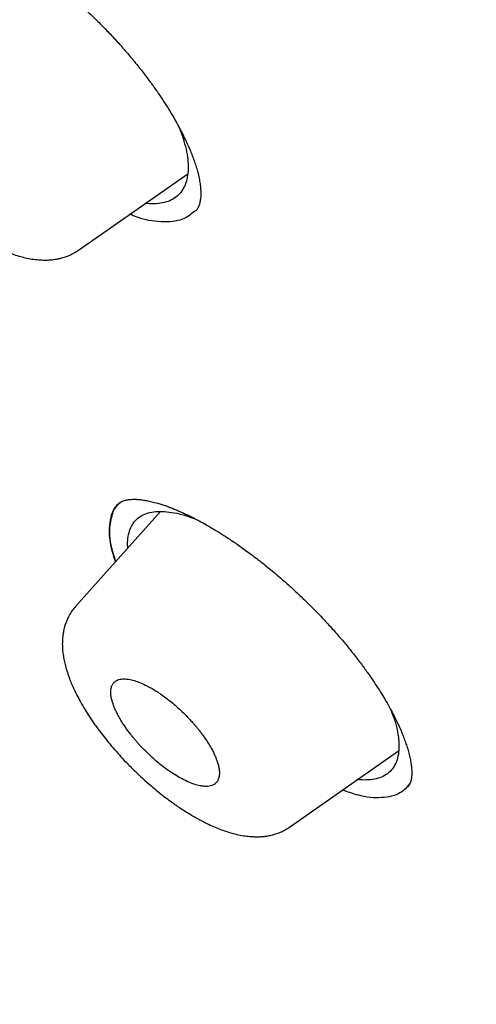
# Model space of a CAD drawing. Header units: millimetres. Extents: x 8 to 601, y 12 to 948.
# Tile 17 of 125: x 506 to 512, y 335 to 347. Entities that reach past the tile are written whole.
import ezdxf

# ---------------------------------------------------------------- set-up
doc = ezdxf.new("R2010")
doc.units = ezdxf.units.MM

msp = doc.modelspace()

# ---------------------------------------------------------------- linework, layer by layer
at = {"color": 7, "linetype": 'Continuous', "lineweight": 30}
for p, q in [((506.702, 344.566), (508.08, 345.53)), ((507.229, 341.389), (507.214, 341.375)), ((507.738, 341.272), (506.665, 340.075)), ((509.365, 337.295), (510.74, 338.258))]:
    msp.add_line(p, q, dxfattribs=at)
for points, knots in [([(546.31, 319.917), (546.414, 320.603), (546.621, 321.969), (546.63, 324.249), (546.489, 326.623), (546.21, 329.082), (545.791, 331.861), (545.206, 334.973), (544.448, 338.418), (543.505, 342.325), (542.383, 346.691), (541.162, 351.491), (539.875, 356.343), (538.436, 361.307), (537.042, 365.565), (535.764, 369.067), (534.688, 371.764), (533.463, 374.538), (532.048, 377.395), (530.493, 380.167), (528.807, 382.82), (527.026, 385.31), (525.063, 387.733), (522.988, 390.04), (520.858, 392.223), (518.345, 394.629), (515.447, 397.208), (512.175, 399.906), (508.912, 402.43), (505.667, 404.796), (502.447, 406.995), (499.265, 409.024), (496.13, 410.904), (493.032, 412.693), (489.945, 414.469), (486.867, 416.174), (483.815, 417.75), (480.813, 419.147), (477.885, 420.345), (475.044, 421.346), (472.303, 422.114), (469.989, 422.546), (468.089, 422.689), (466.567, 422.614), (465.194, 422.297), (464.031, 421.679), (463.132, 420.734), (462.45, 419.448), (461.999, 417.891), (461.884, 416.638), (461.829, 416.041)], [0, 0, 0, 0, 0.019898, 0.0396, 0.059164, 0.078622, 0.098012, 0.12334, 0.148581, 0.17373, 0.20787, 0.241963, 0.276211, 0.310624, 0.345209, 0.362608, 0.380134, 0.39781, 0.415671, 0.433755, 0.448995, 0.464411, 0.479836, 0.49507, 0.51012, 0.525029, 0.547188, 0.569187, 0.591087, 0.612948, 0.634795, 0.656565, 0.678193, 0.699626, 0.721058, 0.742686, 0.764457, 0.7863, 0.808166, 0.830063, 0.852062, 0.874222, 0.88913, 0.904182, 0.919413, 0.934843, 0.95025, 0.965501, 0.983579, 1, 1, 1, 1]), ([(544.101, 319.878), (544.186, 320.426), (544.357, 321.522), (544.405, 323.329), (544.343, 325.217), (544.175, 327.181), (543.925, 329.2), (543.545, 331.658), (542.994, 334.581), (542.241, 337.983), (541.364, 341.596), (540.38, 345.404), (539.346, 349.383), (538.284, 353.383), (537.143, 357.436), (535.878, 361.565), (534.681, 365.084), (533.614, 367.955), (532.744, 370.143), (531.787, 372.367), (530.725, 374.631), (529.537, 376.933), (528.317, 379.071), (527.089, 381.024), (525.891, 382.779), (524.595, 384.513), (523.059, 386.396), (521.273, 388.395), (519.254, 390.481), (517.052, 392.606), (514.679, 394.755), (512.145, 396.911), (509.6, 398.956), (507.056, 400.902), (504.307, 402.905), (501.364, 404.924), (498.239, 406.927), (495.143, 408.789), (492.07, 410.567), (489.007, 412.327), (485.964, 414.006), (482.962, 415.547), (480.214, 416.816), (477.723, 417.839), (475.479, 418.657), (473.301, 419.335), (471.201, 419.853), (469.312, 420.167), (467.644, 420.277), (466.197, 420.191), (465.011, 419.908), (464.08, 419.45), (463.376, 418.869), (462.806, 418.135), (462.314, 417.174), (461.937, 415.959), (461.7, 414.479), (461.609, 412.881), (461.637, 411.193), (461.761, 409.436), (462.028, 407.026), (462.513, 403.918), (463.277, 400.079), (464.173, 396.167), (465.154, 392.214), (466.166, 388.247), (467.144, 384.488), (468.132, 380.902), (469.144, 377.483), (470.265, 374.006), (471.363, 370.901), (472.399, 368.189), (473.336, 365.891), (474.36, 363.556), (475.474, 361.184), (476.317, 359.572), (476.739, 358.765)], [0, 0, 0, 0, 0.011709, 0.0234, 0.035079, 0.046745, 0.058401, 0.070053, 0.08835, 0.106637, 0.124908, 0.145647, 0.166375, 0.187119, 0.207887, 0.228673, 0.249479, 0.259892, 0.270315, 0.28075, 0.291198, 0.301658, 0.31213, 0.319994, 0.327864, 0.335737, 0.343609, 0.354092, 0.364563, 0.37502, 0.38755, 0.400066, 0.41258, 0.425091, 0.437599, 0.45323, 0.468841, 0.484431, 0.499999, 0.515569, 0.531166, 0.546782, 0.562408, 0.574915, 0.587424, 0.599934, 0.612454, 0.624987, 0.635443, 0.645912, 0.656393, 0.664263, 0.672136, 0.680006, 0.687871, 0.698343, 0.708803, 0.71925, 0.729685, 0.740108, 0.750521, 0.771326, 0.792113, 0.81288, 0.833624, 0.854353, 0.875091, 0.892532, 0.909986, 0.927451, 0.944927, 0.955919, 0.966921, 0.977933, 0.988958, 1, 1, 1, 1]), ([(492.139, 410.008), (492.234, 409.953), (492.422, 409.845), (492.696, 409.687), (492.957, 409.536), (493.206, 409.392), (493.44, 409.256), (493.66, 409.128), (493.867, 409.008), (494.06, 408.895), (494.243, 408.789), (494.413, 408.689), (494.572, 408.596), (494.718, 408.51), (494.853, 408.431), (494.981, 408.356), (495.107, 408.282), (495.37, 408.127), (495.773, 407.888), (496.32, 407.562), (497.019, 407.141), (497.867, 406.625), (498.864, 406.006), (499.696, 405.478), (500.363, 405.047), (500.865, 404.719), (501.373, 404.384), (501.889, 404.04), (502.417, 403.683), (502.834, 403.399), (503.136, 403.191), (503.319, 403.064), (503.504, 402.936), (503.691, 402.806), (503.88, 402.674), (504.068, 402.543), (504.251, 402.413), (504.429, 402.288), (504.598, 402.168), (504.758, 402.054), (504.907, 401.947), (505.044, 401.849), (505.175, 401.755), (505.313, 401.655), (505.465, 401.545), (505.636, 401.422), (505.817, 401.29), (506.009, 401.149), (506.212, 401), (506.519, 400.775), (506.923, 400.476), (507.399, 400.119), (507.85, 399.778), (508.279, 399.451), (508.706, 399.123), (509.276, 398.682), (509.987, 398.123), (510.668, 397.579), (511.179, 397.167), (511.523, 396.887), (511.876, 396.597), (512.185, 396.342), (512.449, 396.123), (512.663, 395.944), (512.875, 395.766), (513.079, 395.594), (513.268, 395.433), (513.442, 395.285), (513.601, 395.15), (513.745, 395.026), (513.881, 394.91), (514.017, 394.792), (514.163, 394.665), (514.323, 394.526), (514.5, 394.372), (514.695, 394.201), (514.905, 394.016), (515.195, 393.759), (515.556, 393.437), (515.978, 393.055), (516.386, 392.682), (516.784, 392.314), (517.175, 391.949), (517.622, 391.527), (518.125, 391.045), (518.683, 390.501), (519.238, 389.951), (519.789, 389.394), (520.336, 388.83), (520.839, 388.301), (521.299, 387.807), (521.718, 387.349), (522.133, 386.888), (522.543, 386.421), (522.95, 385.951), (523.345, 385.483), (523.729, 385.02), (524.1, 384.561), (524.464, 384.1), (524.823, 383.637), (525.175, 383.171), (525.523, 382.701), (525.869, 382.224), (526.155, 381.819), (526.383, 381.49), (526.555, 381.24), (526.722, 380.994), (526.88, 380.759), (527.026, 380.539), (527.159, 380.336), (527.27, 380.165), (527.36, 380.026), (527.432, 379.914), (527.503, 379.804), (527.576, 379.689), (527.655, 379.564), (527.742, 379.426), (527.835, 379.276), (527.941, 379.105), (528.059, 378.912), (528.188, 378.698), (528.321, 378.477), (528.478, 378.212), (528.654, 377.912), (528.858, 377.558), (529.065, 377.193), (529.275, 376.818), (529.498, 376.411), (529.735, 375.972), (529.984, 375.5), (530.223, 375.036), (530.489, 374.511), (530.779, 373.924), (531.091, 373.274), (531.394, 372.627), (531.688, 371.981), (531.912, 371.476), (532.073, 371.109), (532.172, 370.879), (532.272, 370.647), (532.371, 370.414), (532.47, 370.179), (532.567, 369.947), (532.66, 369.72), (532.746, 369.51), (532.825, 369.317), (532.896, 369.14), (532.964, 368.972), (533.028, 368.812), (533.09, 368.656), (533.153, 368.496), (533.223, 368.317), (533.301, 368.117), (533.387, 367.894), (533.478, 367.658), (533.57, 367.414), (533.663, 367.167), (533.797, 366.81), (533.967, 366.346), (534.167, 365.795), (534.354, 365.267), (534.53, 364.766), (534.7, 364.273), (534.866, 363.786), (535.082, 363.145), (535.344, 362.351), (535.668, 361.347), (536, 360.288), (536.339, 359.176), (536.675, 358.044), (537.008, 356.891), (537.339, 355.718), (537.662, 354.55), (537.977, 353.387), (538.354, 351.97), (538.789, 350.301), (539.283, 348.381), (539.675, 346.852), (539.968, 345.712), (540.161, 344.96), (540.353, 344.21), (540.544, 343.459), (540.734, 342.705), (540.888, 342.093), (541.005, 341.619), (541.088, 341.285), (541.172, 340.943), (541.241, 340.659), (541.295, 340.435), (541.335, 340.273), (541.373, 340.113), (541.41, 339.959), (541.445, 339.815), (541.476, 339.684), (541.504, 339.566), (541.529, 339.46), (541.552, 339.363), (541.574, 339.27), (541.596, 339.175), (541.619, 339.077), (541.644, 338.973), (541.67, 338.863), (541.697, 338.747), (541.725, 338.626), (541.755, 338.496), (541.787, 338.358), (541.82, 338.212), (541.869, 337.998), (541.932, 337.723), (542.006, 337.393), (542.076, 337.075), (542.144, 336.77), (542.208, 336.473), (542.299, 336.051), (542.415, 335.5), (542.57, 334.741), (542.734, 333.907), (542.903, 333), (543.061, 332.101), (543.208, 331.21), (543.341, 330.327), (543.433, 329.654), (543.494, 329.183), (543.527, 328.912), (543.559, 328.642), (543.59, 328.372), (543.619, 328.101), (543.65, 327.794), (543.684, 327.448), (543.71, 327.145), (543.729, 326.915), (543.74, 326.766), (543.75, 326.624), (543.759, 326.498), (543.767, 326.387), (543.773, 326.289), (543.779, 326.197), (543.784, 326.113), (543.788, 326.032), (543.793, 325.945), (543.798, 325.848), (543.803, 325.738), (543.809, 325.618), (543.814, 325.489), (543.819, 325.351), (543.824, 325.205), (543.829, 325.055), (543.832, 324.905), (543.835, 324.757), (543.837, 324.611), (543.839, 324.409), (543.839, 324.153), (543.836, 323.845), (543.829, 323.538), (543.82, 323.288), (543.81, 323.092), (543.802, 322.953), (543.794, 322.813), (543.785, 322.692), (543.778, 322.595), (543.772, 322.523), (543.767, 322.459), (543.762, 322.404), (543.758, 322.358), (543.754, 322.321), (543.751, 322.29), (543.749, 322.259), (543.745, 322.225), (543.741, 322.184), (543.736, 322.139), (543.731, 322.085), (543.724, 322.023), (543.715, 321.95), (543.705, 321.866), (543.693, 321.773), (543.68, 321.669), (543.664, 321.556), (543.645, 321.433), (543.624, 321.3), (543.6, 321.158), (543.572, 321.008), (543.542, 320.851), (543.507, 320.686), (543.468, 320.513), (543.439, 320.396), (543.424, 320.336)], [0, 0, 0, 0, 0.002938, 0.005744, 0.008416, 0.010954, 0.01336, 0.015593, 0.017697, 0.019674, 0.021521, 0.023275, 0.024894, 0.026381, 0.027734, 0.029011, 0.030294, 0.031584, 0.037035, 0.042605, 0.048243, 0.05831, 0.068375, 0.07844, 0.083473, 0.088505, 0.093571, 0.098743, 0.104025, 0.109422, 0.111232, 0.113057, 0.114897, 0.116752, 0.118621, 0.120505, 0.122344, 0.12408, 0.125789, 0.127385, 0.128868, 0.130239, 0.131503, 0.132795, 0.134387, 0.136086, 0.137893, 0.139807, 0.141828, 0.143949, 0.14894, 0.153834, 0.158122, 0.162355, 0.166586, 0.170816, 0.179275, 0.187729, 0.191056, 0.194457, 0.197959, 0.201564, 0.203665, 0.205798, 0.20795, 0.209988, 0.211882, 0.213599, 0.215177, 0.216614, 0.217911, 0.219231, 0.22069, 0.222288, 0.224025, 0.225993, 0.228114, 0.230325, 0.234713, 0.23896, 0.243065, 0.247039, 0.250986, 0.254935, 0.260647, 0.26636, 0.272072, 0.277784, 0.283494, 0.289203, 0.293688, 0.298176, 0.302666, 0.307161, 0.311663, 0.316169, 0.320461, 0.324745, 0.329025, 0.333302, 0.337578, 0.341862, 0.346212, 0.350639, 0.352896, 0.355173, 0.357442, 0.359577, 0.361563, 0.363399, 0.365086, 0.366159, 0.367161, 0.368103, 0.369121, 0.370252, 0.371497, 0.372855, 0.374326, 0.37614, 0.378098, 0.380157, 0.382191, 0.385316, 0.388358, 0.391872, 0.395271, 0.398605, 0.403002, 0.407324, 0.411572, 0.415796, 0.421831, 0.427868, 0.433908, 0.439951, 0.446025, 0.448184, 0.450361, 0.452558, 0.454773, 0.457007, 0.459253, 0.461425, 0.463497, 0.465273, 0.466968, 0.468582, 0.470116, 0.471579, 0.473103, 0.474728, 0.47675, 0.47891, 0.481208, 0.483611, 0.486014, 0.488411, 0.494028, 0.499591, 0.504631, 0.509572, 0.51442, 0.519241, 0.524064, 0.533537, 0.54301, 0.554287, 0.565565, 0.576843, 0.588926, 0.60101, 0.613094, 0.625177, 0.63726, 0.657399, 0.677538, 0.697679, 0.70559, 0.713502, 0.721413, 0.729324, 0.737258, 0.74531, 0.748786, 0.752327, 0.755962, 0.759692, 0.761397, 0.763122, 0.764863, 0.766526, 0.768057, 0.769455, 0.770721, 0.771855, 0.772858, 0.773836, 0.774846, 0.775887, 0.776994, 0.77821, 0.779421, 0.780722, 0.782116, 0.7836, 0.785176, 0.786826, 0.790513, 0.794075, 0.797511, 0.800821, 0.804011, 0.807169, 0.814613, 0.822056, 0.832126, 0.842195, 0.852263, 0.862331, 0.872398, 0.882466, 0.885623, 0.88878, 0.891937, 0.895094, 0.898271, 0.901536, 0.905986, 0.910596, 0.912451, 0.914274, 0.915988, 0.91759, 0.918864, 0.920057, 0.921171, 0.922206, 0.923162, 0.924138, 0.92539, 0.926753, 0.928227, 0.929812, 0.931544, 0.933391, 0.935293, 0.937177, 0.939044, 0.940894, 0.942728, 0.94675, 0.950689, 0.954666, 0.958762, 0.960602, 0.962465, 0.964352, 0.966249, 0.967345, 0.968329, 0.969199, 0.969957, 0.970603, 0.971091, 0.971487, 0.971883, 0.97236, 0.972915, 0.97355, 0.974265, 0.975148, 0.976173, 0.977347, 0.97867, 0.980144, 0.981767, 0.983541, 0.985466, 0.987542, 0.989769, 0.992105, 0.994588, 0.997219, 1, 1, 1, 1]), ([(504.593, 348.686), (504.596, 348.688), (504.601, 348.693), (504.609, 348.698), (504.616, 348.702), (504.623, 348.706), (504.629, 348.709), (504.638, 348.713), (504.648, 348.717), (504.66, 348.721), (504.672, 348.724), (504.684, 348.727), (504.699, 348.73), (504.722, 348.733), (504.749, 348.736), (504.779, 348.737), (504.813, 348.736), (504.86, 348.733), (504.926, 348.725), (505, 348.711), (505.075, 348.691), (505.147, 348.67), (505.207, 348.65), (505.254, 348.632), (505.29, 348.618), (505.325, 348.604), (505.359, 348.59), (505.397, 348.573), (505.446, 348.551), (505.508, 348.521), (505.587, 348.482), (505.679, 348.432), (505.782, 348.373), (505.894, 348.304), (506.016, 348.224), (506.15, 348.13), (506.295, 348.022), (506.441, 347.906), (506.587, 347.783), (506.731, 347.656), (506.866, 347.529), (506.992, 347.405), (507.107, 347.286), (507.223, 347.161), (507.297, 347.075), (507.335, 347.031)], [0, 0, 0, 0, 0.019403, 0.03515, 0.047217, 0.055738, 0.064184, 0.074003, 0.087352, 0.101265, 0.112583, 0.121161, 0.133527, 0.149864, 0.169799, 0.188254, 0.203701, 0.228512, 0.259996, 0.292912, 0.321555, 0.347582, 0.371724, 0.384376, 0.396394, 0.407778, 0.418525, 0.42994, 0.443985, 0.463942, 0.487586, 0.514922, 0.545959, 0.577399, 0.611931, 0.649575, 0.690343, 0.73424, 0.773207, 0.814328, 0.857583, 0.891417, 0.926431, 0.962624, 1, 1, 1, 1]), ([(504.027, 347.367), (504.014, 347.353), (503.992, 347.326), (503.964, 347.285), (503.944, 347.25), (503.926, 347.216), (503.908, 347.176), (503.891, 347.128), (503.876, 347.075), (503.866, 347.024), (503.86, 346.975), (503.856, 346.927), (503.855, 346.875), (503.856, 346.821), (503.862, 346.76), (503.871, 346.694), (503.885, 346.627), (503.9, 346.569), (503.914, 346.519), (503.93, 346.472), (503.953, 346.408), (503.987, 346.325), (504.035, 346.224), (504.09, 346.119), (504.151, 346.015), (504.213, 345.918), (504.277, 345.825), (504.342, 345.735), (504.415, 345.641), (504.496, 345.542), (504.586, 345.44), (504.684, 345.335), (504.791, 345.229), (504.902, 345.127), (505.011, 345.033), (505.112, 344.951), (505.205, 344.881), (505.288, 344.823), (505.361, 344.774), (505.427, 344.732), (505.488, 344.696), (505.547, 344.662), (505.609, 344.629), (505.678, 344.595), (505.758, 344.56), (505.843, 344.526), (505.928, 344.498), (506.012, 344.475), (506.095, 344.457), (506.163, 344.448), (506.217, 344.444), (506.256, 344.442), (506.294, 344.442), (506.328, 344.443), (506.358, 344.445), (506.391, 344.449), (506.427, 344.454), (506.466, 344.462), (506.504, 344.472), (506.536, 344.482), (506.562, 344.492), (506.588, 344.502), (506.619, 344.517), (506.659, 344.538), (506.687, 344.556), (506.702, 344.566)], [0, 0, 0, 0, 0.014094, 0.025905, 0.035401, 0.042565, 0.052645, 0.066376, 0.081327, 0.093985, 0.105716, 0.11833, 0.130974, 0.144451, 0.159224, 0.176941, 0.194618, 0.208801, 0.219794, 0.231063, 0.243734, 0.266913, 0.292032, 0.316738, 0.341039, 0.364961, 0.384925, 0.405981, 0.428231, 0.451695, 0.476407, 0.502419, 0.529684, 0.557892, 0.584498, 0.608771, 0.630729, 0.650381, 0.667733, 0.682794, 0.696867, 0.710883, 0.724944, 0.741106, 0.76026, 0.781807, 0.80292, 0.823259, 0.843701, 0.864862, 0.874363, 0.884152, 0.893966, 0.902581, 0.909835, 0.91715, 0.92666, 0.936816, 0.946829, 0.955194, 0.961893, 0.967717, 0.975845, 0.986607, 1, 1, 1, 1]), ([(507.335, 347.031), (507.375, 346.984), (507.451, 346.892), (507.554, 346.759), (507.646, 346.635), (507.726, 346.52), (507.796, 346.414), (507.86, 346.312), (507.917, 346.215), (507.967, 346.125), (508.007, 346.048), (508.04, 345.984), (508.064, 345.932), (508.082, 345.893), (508.096, 345.861), (508.108, 345.833), (508.121, 345.801), (508.135, 345.767), (508.153, 345.72), (508.173, 345.661), (508.194, 345.595), (508.213, 345.525), (508.228, 345.455), (508.239, 345.389), (508.243, 345.339), (508.245, 345.304), (508.245, 345.277), (508.245, 345.25), (508.243, 345.222), (508.239, 345.195), (508.234, 345.171), (508.23, 345.152), (508.225, 345.137), (508.221, 345.126), (508.217, 345.117), (508.214, 345.11), (508.21, 345.101), (508.203, 345.089), (508.194, 345.075), (508.185, 345.066), (508.181, 345.06)], [0, 0, 0, 0, 0.051743, 0.100184, 0.145381, 0.187373, 0.22619, 0.26185, 0.3005, 0.334654, 0.364332, 0.389551, 0.410324, 0.425711, 0.437297, 0.448591, 0.461681, 0.476561, 0.493228, 0.522993, 0.554363, 0.585374, 0.624336, 0.661619, 0.695202, 0.713565, 0.731537, 0.750321, 0.77371, 0.799019, 0.823143, 0.84373, 0.860845, 0.876021, 0.887827, 0.899171, 0.91503, 0.937151, 0.965488, 1, 1, 1, 1]), ([(507.963, 346.133), (507.964, 346.13), (507.989, 346.075), (508.023, 345.975), (508.062, 345.836), (508.083, 345.707), (508.088, 345.589), (508.078, 345.483), (508.051, 345.39), (508.008, 345.31), (507.95, 345.245), (507.877, 345.197), (507.789, 345.165), (507.686, 345.151), (507.604, 345.148), (507.554, 345.156), (507.546, 345.157)], [0, 0, 0, 0, 0.004612, 0.086104, 0.167658, 0.249311, 0.331066, 0.412879, 0.494685, 0.576422, 0.658056, 0.739601, 0.821087, 0.902571, 0.984118, 1, 1, 1, 1]), ([(508.179, 345.068), (508.129, 345.025), (508.022, 344.933), (507.753, 344.915), (507.518, 344.946), (507.368, 345.01), (507.348, 345.018)], [0, 0, 0, 0, 0.29085, 0.619684, 0.94917, 1, 1, 1, 1]), ([(507.245, 341.398), (507.221, 341.379), (507.169, 341.336), (507.116, 341.236), (507.087, 341.101), (507.092, 340.944), (507.119, 340.787), (507.152, 340.683), (507.167, 340.635)], [0, 0, 0, 0, 0.141573, 0.319611, 0.508242, 0.707887, 0.864902, 1, 1, 1, 1]), ([(507.235, 341.386), (507.224, 341.38), (507.164, 341.345), (507.109, 341.228), (507.081, 341.033), (507.103, 340.833), (507.153, 340.689), (507.17, 340.639)], [0, 0, 0, 0, 0.058814, 0.324917, 0.591358, 0.85813, 1, 1, 1, 1]), ([(507.245, 341.398), (507.246, 341.399), (507.248, 341.4), (507.252, 341.402), (507.262, 341.406), (507.281, 341.413), (507.306, 341.419), (507.334, 341.423), (507.366, 341.426), (507.406, 341.428), (507.453, 341.426), (507.505, 341.42), (507.564, 341.411), (507.628, 341.397), (507.693, 341.38), (507.754, 341.361), (507.805, 341.344), (507.852, 341.327), (507.892, 341.311), (507.93, 341.296), (507.969, 341.279), (508.016, 341.259), (508.072, 341.232), (508.137, 341.201), (508.21, 341.164), (508.289, 341.12), (508.381, 341.068), (508.483, 341.006), (508.598, 340.933), (508.724, 340.848), (508.862, 340.748), (509.011, 340.635), (509.17, 340.506), (509.327, 340.37), (509.48, 340.23), (509.628, 340.087), (509.766, 339.946), (509.891, 339.811), (510.004, 339.682), (510.117, 339.548), (510.188, 339.457), (510.224, 339.411)], [0, 0, 0, 0, 0.0074, 0.013685, 0.021029, 0.048982, 0.07275, 0.090599, 0.11266, 0.136621, 0.160547, 0.186441, 0.210595, 0.2357, 0.26357, 0.282521, 0.300769, 0.316409, 0.329425, 0.339805, 0.352504, 0.366434, 0.382767, 0.403494, 0.423276, 0.445912, 0.471408, 0.49977, 0.531007, 0.565129, 0.602156, 0.642054, 0.684711, 0.730144, 0.770145, 0.812102, 0.856033, 0.890295, 0.925694, 0.962252, 1, 1, 1, 1]), ([(507.174, 340.643), (507.154, 340.704), (507.103, 340.864), (507.087, 341.077), (507.123, 341.2), (507.14, 341.261)], [0, 0, 0, 0, 0.240717, 0.627582, 1, 1, 1, 1]), ([(507.326, 340.812), (507.324, 340.827), (507.32, 340.881), (507.328, 340.961), (507.351, 341.052), (507.391, 341.127), (507.446, 341.189), (507.517, 341.234), (507.602, 341.263), (507.702, 341.276), (507.815, 341.273), (507.94, 341.253), (508.06, 341.223), (508.141, 341.193), (508.175, 341.181)], [0, 0, 0, 0, 0.034799, 0.125191, 0.215466, 0.305633, 0.395724, 0.485808, 0.575957, 0.666219, 0.756599, 0.847051, 0.937503, 1, 1, 1, 1]), ([(506.666, 340.076), (506.652, 340.059), (506.626, 340.029), (506.597, 339.984), (506.578, 339.948), (506.564, 339.921), (506.554, 339.898), (506.545, 339.875), (506.536, 339.85), (506.528, 339.821), (506.519, 339.789), (506.511, 339.75), (506.505, 339.707), (506.501, 339.662), (506.499, 339.621), (506.499, 339.581), (506.502, 339.532), (506.508, 339.468), (506.521, 339.397), (506.536, 339.33), (506.553, 339.271), (506.57, 339.218), (506.59, 339.163), (506.615, 339.101), (506.647, 339.03), (506.684, 338.954), (506.73, 338.869), (506.783, 338.778), (506.844, 338.682), (506.912, 338.583), (506.985, 338.484), (507.06, 338.388), (507.136, 338.298), (507.217, 338.205), (507.309, 338.106), (507.409, 338.006), (507.514, 337.908), (507.612, 337.821), (507.702, 337.746), (507.785, 337.681), (507.875, 337.613), (507.978, 337.541), (508.097, 337.464), (508.22, 337.393), (508.331, 337.337), (508.426, 337.294), (508.505, 337.263), (508.582, 337.236), (508.662, 337.213), (508.743, 337.194), (508.811, 337.183), (508.865, 337.178), (508.908, 337.175), (508.956, 337.174), (509.007, 337.175), (509.052, 337.18), (509.089, 337.185), (509.12, 337.191), (509.145, 337.197), (509.168, 337.203), (509.191, 337.21), (509.224, 337.221), (509.265, 337.238), (509.314, 337.262), (509.347, 337.284), (509.365, 337.296)], [0, 0, 0, 0, 0.016219, 0.029151, 0.038748, 0.045032, 0.050465, 0.056477, 0.063067, 0.070312, 0.078853, 0.088826, 0.10021, 0.112553, 0.12276, 0.130252, 0.142807, 0.160655, 0.179708, 0.196139, 0.210928, 0.22386, 0.235633, 0.252279, 0.26971, 0.287926, 0.308224, 0.331497, 0.353162, 0.376889, 0.402682, 0.423391, 0.445279, 0.468281, 0.490772, 0.518967, 0.544962, 0.568781, 0.590463, 0.610035, 0.627655, 0.654297, 0.682351, 0.7117, 0.74155, 0.761646, 0.781093, 0.799679, 0.818634, 0.839512, 0.859928, 0.870391, 0.880469, 0.89248, 0.906388, 0.918871, 0.927184, 0.934475, 0.942235, 0.946306, 0.951862, 0.96, 0.970732, 0.984066, 1, 1, 1, 1]), ([(510.224, 339.411), (510.255, 339.37), (510.315, 339.29), (510.396, 339.176), (510.466, 339.071), (510.527, 338.975), (510.583, 338.881), (510.633, 338.792), (510.678, 338.708), (510.713, 338.638), (510.745, 338.569), (510.776, 338.5), (510.804, 338.429), (510.829, 338.362), (510.851, 338.295), (510.871, 338.227), (510.886, 338.16), (510.897, 338.1), (510.903, 338.051), (510.906, 338.012), (510.907, 337.98), (510.906, 337.951), (510.904, 337.924), (510.9, 337.903), (510.897, 337.886), (510.894, 337.873), (510.89, 337.862), (510.887, 337.852), (510.883, 337.843), (510.879, 337.834), (510.873, 337.823), (510.865, 337.812), (510.859, 337.805), (510.856, 337.801)], [0, 0, 0, 0, 0.051832, 0.100152, 0.145012, 0.186451, 0.224497, 0.267317, 0.304908, 0.337302, 0.364523, 0.401191, 0.435999, 0.469149, 0.504261, 0.544423, 0.584326, 0.623808, 0.661553, 0.687428, 0.712048, 0.74281, 0.769893, 0.793975, 0.813976, 0.83254, 0.852696, 0.86684, 0.884369, 0.906485, 0.933151, 0.964331, 1, 1, 1, 1]), ([(508, 337.907), (508.028, 337.893), (508.085, 337.864), (508.164, 337.834), (508.231, 337.816), (508.286, 337.809), (508.33, 337.808), (508.37, 337.815), (508.406, 337.828), (508.438, 337.851), (508.463, 337.885), (508.477, 337.927), (508.481, 337.972), (508.479, 338.011), (508.474, 338.042), (508.47, 338.064), (508.464, 338.087), (508.457, 338.111), (508.447, 338.139), (508.434, 338.173), (508.415, 338.216), (508.391, 338.265), (508.359, 338.322), (508.325, 338.377), (508.291, 338.427), (508.261, 338.468), (508.232, 338.506), (508.204, 338.541), (508.178, 338.572), (508.153, 338.6), (508.132, 338.625), (508.096, 338.664), (508.044, 338.718), (507.974, 338.785), (507.905, 338.846), (507.837, 338.901), (507.77, 338.951), (507.707, 338.995), (507.646, 339.033), (507.578, 339.071), (507.504, 339.108), (507.426, 339.138), (507.363, 339.155), (507.314, 339.162), (507.277, 339.164), (507.244, 339.162), (507.213, 339.156), (507.182, 339.144), (507.153, 339.123), (507.128, 339.09), (507.114, 339.049), (507.109, 339.004), (507.111, 338.967), (507.115, 338.938), (507.119, 338.92), (507.123, 338.901), (507.128, 338.881), (507.135, 338.86), (507.143, 338.836), (507.155, 338.805), (507.172, 338.765), (507.196, 338.715), (507.229, 338.656), (507.265, 338.598), (507.301, 338.545), (507.333, 338.501), (507.364, 338.46), (507.395, 338.422), (507.424, 338.387), (507.452, 338.355), (507.491, 338.312), (507.545, 338.256), (507.614, 338.19), (507.682, 338.128), (507.757, 338.067), (507.838, 338.007), (507.921, 337.952), (507.974, 337.922), (508, 337.907)], [0, 0, 0, 0, 0.020971, 0.041896, 0.062775, 0.07841, 0.094022, 0.10961, 0.125176, 0.143942, 0.163528, 0.183933, 0.199781, 0.21609, 0.222747, 0.229477, 0.236281, 0.24316, 0.250112, 0.259809, 0.270905, 0.283401, 0.297296, 0.31259, 0.3231, 0.33284, 0.341809, 0.350009, 0.357438, 0.364097, 0.369986, 0.375105, 0.392633, 0.409618, 0.426059, 0.441957, 0.457312, 0.472124, 0.486395, 0.500124, 0.520821, 0.541564, 0.562355, 0.574859, 0.587382, 0.599923, 0.612484, 0.625064, 0.643309, 0.662583, 0.682887, 0.698796, 0.715286, 0.720914, 0.726606, 0.732363, 0.738185, 0.744071, 0.750022, 0.758606, 0.76915, 0.781653, 0.796115, 0.812535, 0.823618, 0.833984, 0.843633, 0.852565, 0.86078, 0.868278, 0.875058, 0.892415, 0.909275, 0.925638, 0.941505, 0.961883, 0.981381, 1, 1, 1, 1]), ([(510.638, 338.781), (510.65, 338.752), (510.682, 338.675), (510.715, 338.558), (510.74, 338.431), (510.748, 338.315), (510.74, 338.211), (510.715, 338.12), (510.675, 338.042), (510.619, 337.98), (510.548, 337.933), (510.461, 337.902), (510.36, 337.889), (510.28, 337.888), (510.231, 337.895), (510.223, 337.896)], [0, 0, 0, 0, 0.050119, 0.135011, 0.220005, 0.305102, 0.390256, 0.4754, 0.56047, 0.64543, 0.7303, 0.815108, 0.899918, 0.984794, 1, 1, 1, 1]), ([(510.889, 337.859), (510.857, 337.815), (510.782, 337.715), (510.568, 337.659), (510.313, 337.664), (510.112, 337.735), (510.033, 337.763)], [0, 0, 0, 0, 0.2236026, 0.5155008, 0.8083164, 1, 1, 1, 1]), ([(496.157, 335.27), (496.202, 335.229), (496.323, 335.119), (496.522, 334.939), (496.756, 334.729), (496.993, 334.517), (497.232, 334.306), (497.461, 334.104), (497.677, 333.916), (497.877, 333.742), (498.067, 333.579), (498.245, 333.426), (498.387, 333.305), (498.495, 333.213), (498.571, 333.149), (498.641, 333.09), (498.699, 333.041), (498.743, 333.004), (498.774, 332.978), (498.799, 332.956), (498.826, 332.934), (498.86, 332.906), (498.907, 332.866), (498.964, 332.818), (499.03, 332.764), (499.099, 332.706), (499.201, 332.621), (499.34, 332.506), (499.519, 332.359), (499.711, 332.201), (499.917, 332.034), (500.224, 331.786), (500.625, 331.466), (501.111, 331.084), (501.586, 330.717), (502.095, 330.331), (502.64, 329.924), (503.224, 329.498), (503.804, 329.082), (504.382, 328.677), (504.956, 328.282), (505.524, 327.898), (505.947, 327.618), (506.225, 327.435), (506.362, 327.346), (506.499, 327.257), (506.635, 327.169), (506.773, 327.08), (506.918, 326.987), (507.077, 326.885), (507.254, 326.772), (507.449, 326.649), (507.657, 326.519), (507.878, 326.38), (508.112, 326.235), (508.36, 326.082), (508.621, 325.923), (508.895, 325.756), (509.183, 325.582), (509.483, 325.403), (509.795, 325.218), (510.118, 325.027), (510.454, 324.83), (510.684, 324.698), (510.801, 324.63)], [0, 0, 0, 0, 0.009492, 0.025788, 0.04236, 0.059208, 0.076321, 0.092994, 0.107912, 0.122051, 0.135411, 0.147991, 0.159791, 0.165386, 0.170788, 0.175891, 0.180181, 0.182933, 0.18514, 0.186802, 0.188231, 0.190677, 0.193986, 0.198156, 0.202821, 0.207692, 0.212769, 0.224344, 0.236865, 0.250332, 0.264744, 0.280094, 0.314737, 0.348518, 0.381433, 0.413484, 0.453989, 0.494036, 0.533759, 0.57316, 0.612178, 0.650611, 0.688445, 0.697675, 0.706869, 0.716027, 0.725148, 0.734254, 0.743847, 0.754144, 0.766284, 0.779275, 0.793118, 0.807813, 0.82336, 0.83976, 0.857013, 0.875119, 0.894078, 0.913891, 0.934181, 0.955296, 0.977235, 1, 1, 1, 1])]:
    msp.add_open_spline(points, degree=3, knots=knots, dxfattribs=at)

doc.saveas('drawing.dxf')
